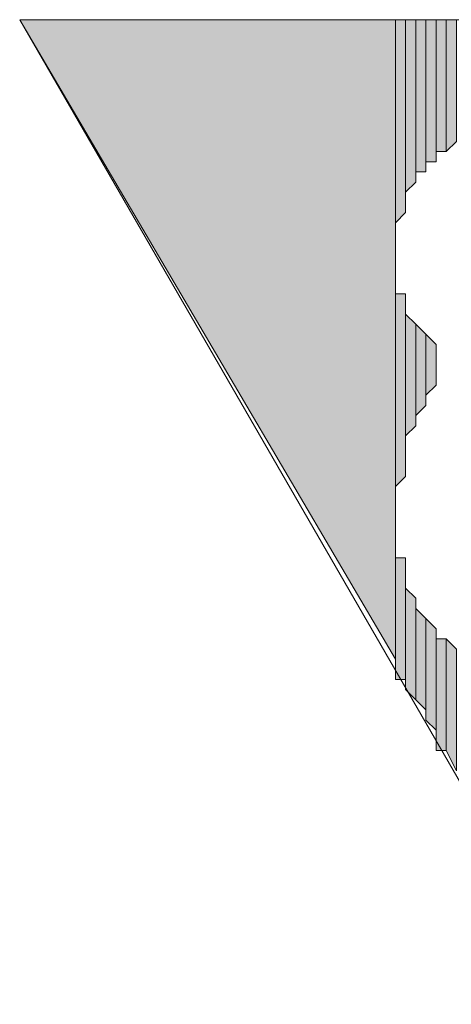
# Model space of a CAD drawing. Extents: x 369 to 888, y 1546 to 1801.
# Tile 9 of 18: x 790 to 795, y 1638 to 1650. Entities that reach past the tile are written whole.
import ezdxf

# ---------------------------------------------------------------- set-up
doc = ezdxf.new("R2010")
doc.units = 0
doc.header["$LTSCALE"] = 23.1
doc.header["$MEASUREMENT"] = 0
doc.layers.add('圖層 1', color=7, linetype='CONTINUOUS')

msp = doc.modelspace()

# ---------------------------------------------------------------- hatches: boundary and pattern name
at = {"layer": '圖層 1'}
for points in [[(794.339, 1650.139), (794.339, 1642.375), (789.779, 1650.139)], [(794.463, 1650.139), (794.339, 1650.139), (794.339, 1647.674)], [(794.463, 1650.139), (794.463, 1647.797), (794.339, 1647.674)], [(794.586, 1650.139), (794.463, 1650.139), (794.463, 1648.044)], [(794.586, 1650.139), (794.586, 1648.167), (794.463, 1648.044)], [(794.709, 1650.139), (794.586, 1650.139), (794.586, 1648.29)], [(794.709, 1650.139), (794.709, 1648.29), (794.586, 1648.29)], [(794.832, 1650.139), (794.709, 1650.139), (794.709, 1648.414)], [(794.832, 1650.139), (794.832, 1648.414), (794.709, 1648.414)], [(794.956, 1650.139), (794.832, 1650.139), (794.832, 1648.537)], [(794.956, 1650.139), (794.956, 1648.537), (794.832, 1648.537)], [(795.079, 1650.139), (794.956, 1650.139), (794.956, 1648.537)], [(795.079, 1650.139), (795.079, 1648.66), (794.956, 1648.537)], [(794.463, 1646.811), (794.339, 1646.811), (794.339, 1644.47)], [(794.463, 1646.811), (794.463, 1644.593), (794.339, 1644.47)], [(794.586, 1646.442), (794.463, 1646.565), (794.463, 1645.086)], [(794.586, 1646.442), (794.586, 1645.209), (794.463, 1645.086)], [(794.709, 1646.319), (794.586, 1646.442), (794.586, 1645.333)], [(794.709, 1646.319), (794.709, 1645.456), (794.586, 1645.333)], [(794.832, 1646.195), (794.709, 1646.319), (794.709, 1645.579)], [(794.832, 1646.195), (794.832, 1645.702), (794.709, 1645.579)], [(794.463, 1643.607), (794.339, 1643.607), (794.339, 1642.128)], [(794.463, 1643.607), (794.463, 1642.128), (794.339, 1642.128)], [(794.586, 1643.114), (794.463, 1643.237), (794.463, 1642.005)], [(794.586, 1643.114), (794.586, 1641.881), (794.463, 1642.005)], [(794.709, 1642.868), (794.586, 1642.991), (794.586, 1641.881)], [(794.709, 1642.868), (794.709, 1641.759), (794.586, 1641.881)], [(794.832, 1642.744), (794.709, 1642.868), (794.709, 1641.635)], [(794.832, 1642.744), (794.832, 1641.512), (794.709, 1641.635)], [(794.956, 1642.621), (794.832, 1642.621), (794.832, 1641.266)], [(794.956, 1642.621), (794.956, 1641.266), (794.832, 1641.266)], [(795.079, 1642.498), (794.956, 1642.621), (794.956, 1641.266)], [(795.079, 1642.498), (795.079, 1641.019), (794.956, 1641.266)]]:
    msp.add_hatch(color=2, dxfattribs=at).paths.add_polyline_path(points)

# ---------------------------------------------------------------- linework, layer by layer
at = {"layer": '圖層 1', "color": 2, "lineweight": 9}
msp.add_lwpolyline([(803.583, 1650.139), (789.779, 1650.139), (796.681, 1638.184)], dxfattribs=at)
at = {"layer": '圖層 1', "color": 2, "lineweight": 0}
for points in [[(794.339, 1650.139), (794.339, 1642.375), (789.779, 1650.139)], [(794.463, 1650.139), (794.339, 1650.139), (794.339, 1647.674)], [(794.463, 1650.139), (794.463, 1647.797), (794.339, 1647.674)], [(794.339, 1650.139), (794.339, 1647.551)], [(794.586, 1650.139), (794.463, 1650.139), (794.463, 1648.044)], [(794.586, 1650.139), (794.586, 1648.167), (794.463, 1648.044)], [(794.463, 1650.139), (794.463, 1647.921)], [(794.463, 1650.139), (794.463, 1647.797)], [(794.709, 1650.139), (794.586, 1650.139), (794.586, 1648.29)], [(794.709, 1650.139), (794.709, 1648.29), (794.586, 1648.29)], [(794.586, 1650.139), (794.586, 1648.167)], [(794.832, 1650.139), (794.709, 1650.139), (794.709, 1648.414)], [(794.832, 1650.139), (794.832, 1648.414), (794.709, 1648.414)], [(794.709, 1650.139), (794.709, 1648.29)], [(794.956, 1650.139), (794.832, 1650.139), (794.832, 1648.537)], [(794.956, 1650.139), (794.956, 1648.537), (794.832, 1648.537)], [(794.832, 1650.139), (794.832, 1648.414)], [(795.079, 1650.139), (794.956, 1650.139), (794.956, 1648.537)], [(795.079, 1650.139), (795.079, 1648.66), (794.956, 1648.537)], [(794.339, 1647.058), (794.339, 1647.551), (794.339, 1642.375)], [(794.339, 1646.935), (794.339, 1647.058), (794.339, 1644.223)], [(794.339, 1647.058), (794.339, 1643.977)], [(794.339, 1647.058), (794.339, 1642.251), (794.339, 1642.375)], [(794.339, 1646.811), (794.339, 1646.935), (794.339, 1644.223)], [(794.463, 1646.811), (794.339, 1646.811), (794.339, 1644.47)], [(794.463, 1646.811), (794.463, 1644.593), (794.339, 1644.47)], [(794.339, 1646.811), (794.339, 1644.223)], [(794.463, 1646.688), (794.463, 1646.811), (794.463, 1644.593)], [(794.463, 1646.565), (794.463, 1646.688), (794.463, 1644.84)], [(794.463, 1646.688), (794.463, 1644.716)], [(794.463, 1646.688), (794.463, 1644.593)], [(794.586, 1646.442), (794.463, 1646.565), (794.463, 1645.086)], [(794.463, 1646.565), (794.463, 1644.963)], [(794.463, 1646.565), (794.463, 1644.84)], [(794.586, 1646.442), (794.586, 1645.209), (794.463, 1645.086)], [(794.709, 1646.319), (794.586, 1646.442), (794.586, 1645.333)], [(794.586, 1646.442), (794.586, 1645.209)], [(794.709, 1646.319), (794.709, 1645.456), (794.586, 1645.333)], [(794.832, 1646.195), (794.709, 1646.319), (794.709, 1645.579)], [(794.709, 1646.319), (794.709, 1645.456)], [(794.832, 1646.195), (794.832, 1645.702), (794.709, 1645.579)], [(794.832, 1646.072), (794.832, 1646.195), (794.832, 1645.826)], [(794.832, 1646.195), (794.832, 1645.702)], [(794.339, 1643.854), (794.339, 1643.977), (794.339, 1642.251)], [(794.339, 1643.73), (794.339, 1643.854), (794.339, 1642.251)], [(794.339, 1643.607), (794.339, 1643.73), (794.339, 1642.251)], [(794.463, 1643.607), (794.339, 1643.607), (794.339, 1642.128)], [(794.463, 1643.607), (794.463, 1642.128), (794.339, 1642.128)], [(794.339, 1643.607), (794.339, 1642.128), (794.339, 1642.251)], [(794.463, 1643.484), (794.463, 1643.607), (794.463, 1642.128)], [(794.463, 1643.361), (794.463, 1643.484), (794.463, 1642.128)], [(794.463, 1643.237), (794.463, 1643.361), (794.463, 1642.128)], [(794.586, 1643.114), (794.463, 1643.237), (794.463, 1642.005)], [(794.463, 1643.237), (794.463, 1642.005), (794.463, 1642.128)], [(794.586, 1643.114), (794.586, 1641.881), (794.463, 1642.005)], [(794.586, 1642.991), (794.586, 1643.114), (794.586, 1641.881)], [(794.709, 1642.868), (794.586, 1642.991), (794.586, 1641.881)], [(794.709, 1642.868), (794.709, 1641.759), (794.586, 1641.881)], [(794.832, 1642.744), (794.709, 1642.868), (794.709, 1641.635)], [(794.709, 1642.868), (794.709, 1641.635), (794.709, 1641.759)], [(794.832, 1642.744), (794.832, 1641.512), (794.709, 1641.635)], [(794.832, 1642.621), (794.832, 1642.744), (794.832, 1641.512)], [(794.956, 1642.621), (794.832, 1642.621), (794.832, 1641.266)], [(794.956, 1642.621), (794.956, 1641.266), (794.832, 1641.266)], [(794.832, 1642.621), (794.832, 1641.266), (794.832, 1641.512)], [(795.079, 1642.498), (794.956, 1642.621), (794.956, 1641.266)], [(795.079, 1642.498), (795.079, 1641.019), (794.956, 1641.266)]]:
    msp.add_lwpolyline(points, dxfattribs=at)
for points in [[(794.339, 1647.674), (794.339, 1647.674), (794.339, 1647.674), (794.339, 1647.674), (794.339, 1647.674), (794.339, 1650.139), (794.339, 1650.139), (794.339, 1650.139), (794.339, 1647.674), (794.339, 1647.674)], [(794.339, 1647.674), (794.339, 1647.674), (794.339, 1647.674), (794.339, 1647.674), (794.339, 1647.674), (794.339, 1650.139), (794.339, 1650.139), (794.339, 1650.139), (794.339, 1647.674), (794.339, 1647.674)], [(794.339, 1647.674), (794.339, 1647.674), (794.339, 1647.674), (794.339, 1647.674), (794.339, 1647.674), (794.339, 1650.139), (794.339, 1650.139), (794.339, 1650.139), (794.339, 1647.674), (794.339, 1647.674)], [(794.339, 1647.674), (794.339, 1647.674), (794.339, 1647.674), (794.339, 1647.674), (794.339, 1647.674), (794.339, 1650.139), (794.339, 1650.139), (794.339, 1650.139), (794.339, 1647.674), (794.339, 1647.674)], [(794.339, 1647.674), (794.339, 1647.674), (794.339, 1647.674), (794.339, 1647.674), (794.339, 1647.674), (794.339, 1650.139), (794.339, 1650.139), (794.339, 1650.139), (794.339, 1647.674), (794.339, 1647.674)], [(794.339, 1647.674), (794.339, 1647.674), (794.339, 1647.674), (794.339, 1647.674), (794.339, 1647.674), (794.339, 1650.139), (794.339, 1650.139), (794.339, 1650.139), (794.339, 1647.674), (794.339, 1647.674)], [(794.339, 1647.551), (794.339, 1647.551), (794.339, 1647.551), (794.339, 1647.551), (794.339, 1647.551), (794.339, 1650.139), (794.339, 1650.139), (794.339, 1650.139), (794.339, 1647.551), (794.339, 1647.551)], [(794.463, 1648.044), (794.463, 1648.044), (794.463, 1648.044), (794.463, 1648.044), (794.463, 1648.044), (794.463, 1650.139), (794.463, 1650.139), (794.463, 1650.139), (794.463, 1648.044), (794.463, 1648.044)], [(794.463, 1648.044), (794.463, 1648.044), (794.463, 1648.044), (794.463, 1648.044), (794.463, 1648.044), (794.463, 1650.139), (794.463, 1650.139), (794.463, 1650.139), (794.463, 1648.044), (794.463, 1648.044)], [(794.463, 1647.921), (794.463, 1647.921), (794.463, 1647.921), (794.463, 1647.921), (794.463, 1647.921), (794.463, 1650.139), (794.463, 1650.139), (794.463, 1650.139), (794.463, 1647.921), (794.463, 1647.921)], [(794.463, 1647.797), (794.463, 1647.797), (794.463, 1647.797), (794.463, 1647.797), (794.463, 1647.797), (794.463, 1650.139), (794.463, 1650.139), (794.463, 1650.139), (794.463, 1647.797), (794.463, 1647.797)], [(794.463, 1647.797), (794.463, 1647.797), (794.463, 1647.797), (794.463, 1647.797), (794.463, 1647.797), (794.463, 1650.139), (794.463, 1650.139), (794.463, 1650.139), (794.463, 1647.797), (794.463, 1647.797)], [(794.463, 1647.797), (794.463, 1647.797), (794.463, 1647.797), (794.463, 1647.797), (794.463, 1647.797), (794.463, 1650.139), (794.463, 1650.139), (794.463, 1650.139), (794.463, 1647.797), (794.463, 1647.797)], [(794.463, 1647.797), (794.463, 1647.797), (794.463, 1647.797), (794.463, 1647.797), (794.463, 1647.797), (794.463, 1650.139), (794.463, 1650.139), (794.463, 1650.139), (794.463, 1647.797), (794.463, 1647.797)], [(794.463, 1647.797), (794.463, 1647.797), (794.463, 1647.797), (794.463, 1647.797), (794.463, 1647.797), (794.463, 1650.139), (794.463, 1650.139), (794.463, 1650.139), (794.463, 1647.797), (794.463, 1647.797)], [(794.586, 1648.29), (794.586, 1648.29), (794.586, 1648.29), (794.586, 1648.29), (794.586, 1648.29), (794.586, 1650.139), (794.586, 1650.139), (794.586, 1650.139), (794.586, 1648.29), (794.586, 1648.29)], [(794.586, 1648.29), (794.586, 1648.29), (794.586, 1648.29), (794.586, 1648.29), (794.586, 1648.29), (794.586, 1650.139), (794.586, 1650.139), (794.586, 1650.139), (794.586, 1648.29), (794.586, 1648.29)], [(794.586, 1648.167), (794.586, 1648.167), (794.586, 1648.167), (794.586, 1648.167), (794.586, 1648.167), (794.586, 1650.139), (794.586, 1650.139), (794.586, 1650.139), (794.586, 1648.167), (794.586, 1648.167)], [(794.709, 1648.29), (794.709, 1648.29), (794.709, 1648.29), (794.709, 1648.29), (794.709, 1648.29), (794.709, 1650.139), (794.709, 1650.139), (794.709, 1650.139), (794.709, 1648.29), (794.709, 1648.29)], [(794.832, 1648.414), (794.832, 1648.414), (794.832, 1648.414), (794.832, 1648.414), (794.832, 1648.414), (794.832, 1650.139), (794.832, 1650.139), (794.832, 1650.139), (794.832, 1648.414), (794.832, 1648.414)], [(794.832, 1648.414), (794.832, 1648.414), (794.832, 1648.414), (794.832, 1648.414), (794.832, 1648.414), (794.832, 1650.139), (794.832, 1650.139), (794.832, 1650.139), (794.832, 1648.414), (794.832, 1648.414)], [(794.832, 1648.414), (794.832, 1648.414), (794.832, 1648.414), (794.832, 1648.414), (794.832, 1648.414), (794.832, 1650.139), (794.832, 1650.139), (794.832, 1650.139), (794.832, 1648.414), (794.832, 1648.414)], [(794.339, 1643.977), (794.339, 1643.977), (794.339, 1643.977), (794.339, 1643.977), (794.339, 1643.977), (794.339, 1647.058), (794.339, 1647.058), (794.339, 1647.058), (794.339, 1643.977), (794.339, 1643.977)], [(794.339, 1644.223), (794.339, 1644.223), (794.339, 1644.223), (794.339, 1644.223), (794.339, 1644.223), (794.339, 1646.935), (794.339, 1646.935), (794.339, 1646.935), (794.339, 1644.223), (794.339, 1644.223)], [(794.463, 1644.716), (794.463, 1644.716), (794.463, 1644.716), (794.463, 1644.716), (794.463, 1644.716), (794.463, 1646.688), (794.463, 1646.688), (794.463, 1646.688), (794.463, 1644.716), (794.463, 1644.716)], [(794.463, 1644.593), (794.463, 1644.593), (794.463, 1644.593), (794.463, 1644.593), (794.463, 1644.593), (794.463, 1646.688), (794.463, 1646.688), (794.463, 1646.688), (794.463, 1644.593), (794.463, 1644.593)], [(794.463, 1644.593), (794.463, 1644.593), (794.463, 1644.593), (794.463, 1644.593), (794.463, 1644.593), (794.463, 1646.688), (794.463, 1646.688), (794.463, 1646.688), (794.463, 1644.593), (794.463, 1644.593)], [(794.463, 1644.963), (794.463, 1644.963), (794.463, 1644.963), (794.463, 1644.963), (794.463, 1644.963), (794.463, 1646.565), (794.463, 1646.565), (794.463, 1646.565), (794.463, 1644.963), (794.463, 1644.963)], [(794.586, 1645.333), (794.586, 1645.333), (794.586, 1645.333), (794.586, 1645.333), (794.586, 1645.333), (794.586, 1646.442), (794.586, 1646.442), (794.586, 1646.442), (794.586, 1645.333), (794.586, 1645.333)], [(794.586, 1645.333), (794.586, 1645.333), (794.586, 1645.333), (794.586, 1645.333), (794.586, 1645.333), (794.586, 1646.442), (794.586, 1646.442), (794.586, 1646.442), (794.586, 1645.333), (794.586, 1645.333)], [(794.586, 1645.209), (794.586, 1645.209), (794.586, 1645.209), (794.586, 1645.209), (794.586, 1645.209), (794.586, 1646.442), (794.586, 1646.442), (794.586, 1646.442), (794.586, 1645.209), (794.586, 1645.209)], [(794.709, 1645.456), (794.709, 1645.456), (794.709, 1645.456), (794.709, 1645.456), (794.709, 1645.456), (794.709, 1646.319), (794.709, 1646.319), (794.709, 1646.319), (794.709, 1645.456), (794.709, 1645.456)], [(794.832, 1645.702), (794.832, 1645.702), (794.832, 1645.702), (794.832, 1645.702), (794.832, 1645.702), (794.832, 1646.195), (794.832, 1646.195), (794.832, 1646.195), (794.832, 1645.702), (794.832, 1645.702)], [(794.339, 1642.251), (794.339, 1642.251), (794.339, 1642.251), (794.339, 1642.251), (794.339, 1642.251), (794.339, 1643.854), (794.339, 1643.854), (794.339, 1643.854), (794.339, 1642.251), (794.339, 1642.251)], [(794.339, 1642.251), (794.339, 1642.251), (794.339, 1642.251), (794.339, 1642.251), (794.339, 1642.251), (794.339, 1643.73), (794.339, 1643.73), (794.339, 1643.73), (794.339, 1642.251), (794.339, 1642.251)], [(794.463, 1642.128), (794.463, 1642.128), (794.463, 1642.128), (794.463, 1642.128), (794.463, 1642.128), (794.463, 1643.484), (794.463, 1643.484), (794.463, 1643.484), (794.463, 1642.128), (794.463, 1642.128)], [(794.463, 1642.128), (794.463, 1642.128), (794.463, 1642.128), (794.463, 1642.128), (794.463, 1642.128), (794.463, 1643.484), (794.463, 1643.484), (794.463, 1643.484), (794.463, 1642.128), (794.463, 1642.128)], [(794.463, 1642.128), (794.463, 1642.128), (794.463, 1642.128), (794.463, 1642.128), (794.463, 1642.128), (794.463, 1643.484), (794.463, 1643.484), (794.463, 1643.484), (794.463, 1642.128), (794.463, 1642.128)], [(794.463, 1642.128), (794.463, 1642.128), (794.463, 1642.128), (794.463, 1642.128), (794.463, 1642.128), (794.463, 1643.361), (794.463, 1643.361), (794.463, 1643.361), (794.463, 1642.128), (794.463, 1642.128)], [(794.463, 1642.005), (794.463, 1642.005), (794.463, 1642.005), (794.463, 1642.005), (794.463, 1642.005), (794.463, 1643.237), (794.463, 1643.237), (794.463, 1643.237), (794.463, 1642.005), (794.463, 1642.005)], [(794.463, 1642.005), (794.463, 1642.005), (794.463, 1642.005), (794.463, 1642.005), (794.463, 1642.005), (794.463, 1643.237), (794.463, 1643.237), (794.463, 1643.237), (794.463, 1642.005), (794.463, 1642.005)], [(794.586, 1641.881), (794.586, 1641.881), (794.586, 1641.881), (794.586, 1641.881), (794.586, 1641.881), (794.586, 1642.991), (794.586, 1642.991), (794.586, 1642.991), (794.586, 1641.881), (794.586, 1641.881)], [(794.586, 1641.881), (794.586, 1641.881), (794.586, 1641.881), (794.586, 1641.881), (794.586, 1641.881), (794.586, 1642.991), (794.586, 1642.991), (794.586, 1642.991), (794.586, 1641.881), (794.586, 1641.881)], [(794.586, 1641.881), (794.586, 1641.881), (794.586, 1641.881), (794.586, 1641.881), (794.586, 1641.881), (794.586, 1642.991), (794.586, 1642.991), (794.586, 1642.991), (794.586, 1641.881), (794.586, 1641.881)], [(794.709, 1641.759), (794.709, 1641.759), (794.709, 1641.759), (794.709, 1641.759), (794.709, 1641.759), (794.709, 1642.868), (794.709, 1642.868), (794.709, 1642.868), (794.709, 1641.759), (794.709, 1641.759)], [(794.832, 1641.512), (794.832, 1641.512), (794.832, 1641.512), (794.832, 1641.512), (794.832, 1641.512), (794.832, 1642.744), (794.832, 1642.744), (794.832, 1642.744), (794.832, 1641.512), (794.832, 1641.512)], [(794.832, 1641.512), (794.832, 1641.512), (794.832, 1641.512), (794.832, 1641.512), (794.832, 1641.512), (794.832, 1642.744), (794.832, 1642.744), (794.832, 1642.744), (794.832, 1641.512), (794.832, 1641.512)]]:
    msp.add_open_spline(points, degree=3, knots=[0, 0, 0, 0, 1, 1, 1, 2, 2, 2, 3, 3, 3, 3], dxfattribs=at)

doc.saveas('drawing.dxf')
